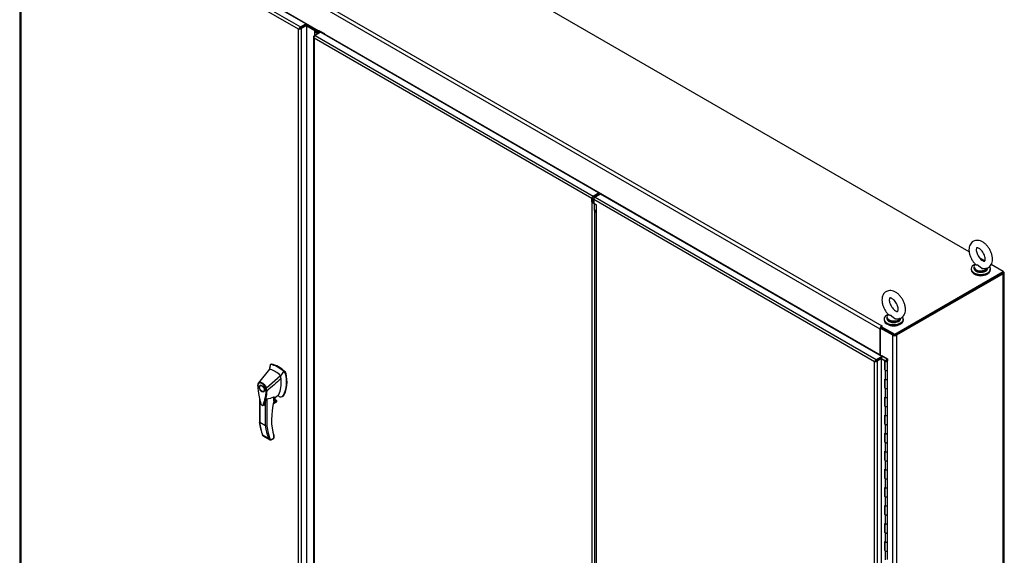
# Model space of a CAD drawing. Header units: inches. Extents: x 2 to 538, y -2 to 358.
# Tile 31 of 33: x 346 to 435, y 260 to 308. Entities that reach past the tile are written whole.
import ezdxf

# ---------------------------------------------------------------- set-up
doc = ezdxf.new("R2010")
doc.units = ezdxf.units.IN
doc.header["$MEASUREMENT"] = 0
for name, color, linetype in [('COM52825', 7, 'Continuous'), ('COM52826', 7, 'Continuous'), ('COM52829', 7, 'Continuous'), ('COM52847', 7, 'Continuous'), ('COM54578-80', 7, 'Continuous'), ('COM71126-3', 7, 'Continuous'), ('COM71128-1', 7, 'Continuous'), ('Default', 7, 'Continuous'), ('GSK11033', 7, 'Continuous'), ('HAN13064', 7, 'Continuous'), ('SCS00680', 7, 'Continuous'), ('WAF25362', 7, 'Continuous'), ('WAM254785', 7, 'Continuous')]:
    doc.layers.add(name, color=color, linetype=linetype)

# ---------------------------------------------------------------- blocks, each defined once
blk = doc.blocks.new('SE5')
at = {"layer": 'COM52825', "color": 7, "linetype": 'Continuous'}
for p, q in [((398.326, 292.39), (397.838, 292.108)), ((397.838, 292.108), (423.251, 277.436)), ((423.739, 277.717), (398.326, 292.39)), ((397.707, 291.881), (397.707, 291.575)), ((423.078, 277.234), (397.707, 291.881)), ((397.707, 291.575), (397.972, 291.422)), ((397.918, 291.437), (397.918, 257.451)), ((397.972, 257.608), (397.972, 291.422)), ((423.251, 277.436), (423.739, 277.717)), ((423.739, 277.717), (423.739, 277.615)), ((423.127, 277.262), (423.078, 277.234)), ((423.078, 211.91), (423.078, 277.234)), ((423.078, 277.234), (423.078, 277.233)), ((423.078, 277.234), (423.078, 277.234)), ((423.078, 277.233), (423.079, 277.234)), ((423.078, 277.234), (423.078, 277.234)), ((423.079, 277.234), (423.194, 277.3)), ((423.193, 277.3), (423.146, 277.313)), ((423.193, 277.3), (423.153, 277.277)), ((423.194, 277.3), (423.181, 277.252)), ((423.251, 277.334), (423.193, 277.3)), ((423.194, 277.3), (423.252, 277.333)), ((423.251, 277.334), (423.739, 277.615)), ((423.251, 277.334), (423.251, 277.334)), ((423.251, 277.334), (423.251, 277.334)), ((423.649, 277.563), (423.252, 277.333)), ((423.252, 277.333), (423.252, 277.333)), ((423.252, 277.333), (423.252, 277.333)), ((423.737, 277.512), (423.34, 277.282)), ((423.34, 277.282), (423.34, 211.861)), ((423.737, 277.512), (423.649, 277.563)), ((423.737, 212.09), (423.737, 277.512))]:
    blk.add_line(p, q, dxfattribs=at)
for centre, start, end in [((423.371, 277.052), 130.85054, 148.20193), ((423.068, 277.578), 271.79807, 289.14946)]:
    blk.add_arc(centre, 0.345, start, end, dxfattribs=at)
for centre, major_axis, start_param, end_param in [((397.838, 291.957), (-0.093, -0.16), 3.926991, 5.497787), ((423.251, 277.285), (0.092, 0.16), 0.785398, 1.724489), ((423.209, 277.358), (0.185, 0), 4.558696, 5.497787)]:
    blk.add_ellipse(centre, major_axis=major_axis, ratio=0.57735, start_param=start_param, end_param=end_param, dxfattribs=at)
blk.add_open_spline([(397.918, 291.437), (397.918, 291.433), (397.923, 291.429), (397.942, 291.424), (397.955, 291.422), (397.972, 291.422)], degree=3, knots=[0.5, 0.5, 0.5, 0.5, 0.75, 0.75, 1, 1, 1, 1], dxfattribs=at)
at = {"layer": 'COM52826', "color": 7, "linetype": 'Continuous'}
for p, q in [((371.679, 307.775), (346.488, 322.318)), ((345.858, 321.91), (345.858, 256.488)), ((371.018, 307.291), (345.912, 321.786)), ((345.912, 321.786), (345.912, 256.462)), ((346, 322.037), (371.191, 307.493)), ((371.018, 307.291), (371.133, 307.357)), ((371.066, 307.319), (371.018, 307.291)), ((371.018, 241.967), (371.018, 307.291)), ((371.018, 307.291), (371.018, 307.291)), ((371.018, 307.291), (371.018, 307.291)), ((371.018, 307.291), (371.018, 307.291)), ((371.018, 307.291), (371.018, 307.291)), ((371.133, 307.357), (371.085, 307.37)), ((371.133, 307.357), (371.092, 307.334)), ((371.133, 307.357), (371.12, 307.31)), ((371.191, 307.391), (371.133, 307.357)), ((371.133, 307.357), (371.191, 307.391)), ((371.191, 307.493), (371.679, 307.775)), ((371.191, 307.391), (371.679, 307.673)), ((371.679, 307.672), (371.191, 307.391)), ((371.191, 307.391), (371.191, 307.391)), ((371.191, 307.391), (371.191, 307.391)), ((371.191, 307.391), (371.191, 307.391)), ((371.191, 307.391), (371.191, 307.391)), ((371.767, 307.621), (371.279, 307.34)), ((371.279, 307.34), (371.279, 241.918)), ((371.679, 307.775), (371.679, 307.673)), ((371.767, 307.621), (371.679, 307.672)), ((371.767, 242.2), (371.767, 307.621))]:
    blk.add_line(p, q, dxfattribs=at)
for centre, start, end in [((371.311, 307.109), 130.85054, 148.20193), ((371.007, 307.635), 271.79807, 289.14946)]:
    blk.add_arc(centre, 0.345, start, end, dxfattribs=at)
for centre, major_axis, start_param, end_param in [((371.191, 307.342), (0.092, 0.16), 0.785398, 1.724489), ((371.148, 307.415), (0.185, 0), 4.558696, 5.497787)]:
    blk.add_ellipse(centre, major_axis=major_axis, ratio=0.57735, start_param=start_param, end_param=end_param, dxfattribs=at)
at = {"layer": 'COM52829', "color": 7, "linetype": 'Continuous'}
for p, q in [((371.574, 307.612), (371.325, 307.468)), ((371.574, 307.612), (371.574, 307.612)), ((372.494, 307.13), (371.767, 307.55))]:
    blk.add_line(p, q, dxfattribs=at)
for major_axis, start_param, end_param in [((0.06, 0), -3.978228, -3.926991), ((0.185, 0), 0.910284, 1.228074)]:
    blk.add_ellipse((371.616, 307.588), major_axis=major_axis, ratio=0.57735, start_param=start_param, end_param=end_param, dxfattribs=at)
at = {"layer": 'COM52847', "color": 7, "linetype": 'Continuous'}
for p, q in [((372.374, 306.601), (372.374, 241.179)), ((372.411, 306.588), (372.376, 306.584)), ((372.428, 306.676), (372.517, 306.727)), ((372.428, 306.476), (372.428, 306.477)), ((372.428, 306.477), (372.428, 306.476)), ((397.534, 291.981), (372.428, 306.476)), ((372.428, 306.476), (372.428, 241.153)), ((372.428, 306.476), (372.428, 306.476)), ((372.428, 306.476), (372.428, 306.476)), ((372.428, 306.476), (372.428, 306.476)), ((373.005, 307.009), (372.517, 306.727)), ((372.517, 306.727), (397.665, 292.208)), ((398.153, 292.49), (373.005, 307.009)), ((397.534, 291.676), (397.534, 291.981)), ((397.622, 291.727), (397.622, 292.033)), ((397.665, 292.208), (398.153, 292.49)), ((397.665, 292.106), (398.153, 292.388)), ((398.153, 292.49), (398.153, 292.388)), ((397.622, 291.727), (397.534, 291.676)), ((397.534, 291.676), (397.534, 226.963)), ((397.796, 227.746), (397.796, 290.894))]:
    blk.add_line(p, q, dxfattribs=at)
for centre, radius, start, end in [((372.593, 306.622), 0.22, 189.90573, 221.37271), ((372.745, 306.584), 0.334, 176.44305, 198.69362), ((397.811, 291.929), 0.375, 222.40915, 256.85989), ((398.015, 291.911), 0.433, 205.04243, 224.74682), ((397.809, 291.727), 0.156, 220.65027, 229.37878)]:
    blk.add_arc(centre, radius, start, end, dxfattribs=at)
for centre, major_axis, start_param, end_param in [((372.559, 306.601), (0.185, 0), 2.356194, 3.295285), ((372.517, 306.576), (0.093, 0.16), 0.785398, 1.724489), ((397.665, 292.057), (0.093, 0.16), 0.785398, 2.356194)]:
    blk.add_ellipse(centre, major_axis=major_axis, ratio=0.57735, start_param=start_param, end_param=end_param, dxfattribs=at)
at = {"layer": 'COM54578-80', "color": 7, "linetype": 'Continuous'}
for p, q in [((372.47, 307.088), (372.47, 306.7)), ((372.519, 307.117), (372.519, 307.096)), ((372.551, 307.148), (372.534, 307.137)), ((372.534, 307.096), (372.551, 307.086)), ((372.534, 307.096), (372.534, 307.075)), ((372.534, 307.075), (372.551, 307.065)), ((372.825, 306.906), (372.548, 307.066)), ((372.551, 307.065), (372.551, 307.086)), ((372.64, 307.137), (372.622, 307.148)), ((372.622, 307.086), (372.64, 307.096)), ((372.622, 307.086), (372.622, 307.065)), ((372.622, 307.065), (372.64, 307.075)), ((372.622, 307.064), (372.662, 307.036)), ((372.622, 307.023), (372.622, 307.064)), ((372.64, 307.075), (372.64, 307.096)), ((372.891, 307.156), (372.654, 307.156)), ((372.654, 307.143), (372.654, 307.156)), ((372.654, 307.096), (372.654, 307.117)), ((372.704, 306.976), (372.704, 307.088)), ((372.71, 307.12), (372.866, 307.12)), ((372.71, 307.12), (372.71, 306.972)), ((372.866, 307.12), (373.356, 306.837)), ((372.866, 306.929), (372.866, 307.12)), ((373.4, 306.862), (372.891, 307.156)), ((372.504, 307.041), (372.782, 306.88)), ((372.504, 306.72), (372.504, 307.041)), ((372.662, 307), (372.662, 307.036)), ((373.356, 306.837), (373.4, 306.862)), ((373.356, 306.806), (373.356, 306.837)), ((373.4, 306.781), (373.4, 306.862)), ((423.706, 277.767), (423.75, 277.792)), ((424.197, 277.484), (423.706, 277.767)), ((423.706, 277.767), (423.706, 277.736)), ((423.75, 277.792), (424.259, 277.499)), ((423.706, 277.596), (423.706, 277.53)), ((423.737, 277.512), (424.016, 277.351)), ((424.011, 277.303), (423.737, 277.461)), ((424.011, 276.486), (424.011, 277.303)), ((424.016, 277.351), (424.016, 276.534)), ((424.025, 277.323), (424.025, 276.506)), ((424.059, 277.371), (424.103, 277.345)), ((424.092, 277.323), (424.092, 277.31)), ((424.103, 277.345), (424.103, 277.341)), ((424.192, 277.31), (424.192, 277.323)), ((424.197, 277.325), (424.197, 277.484)), ((424.197, 277.325), (424.197, 277.321)), ((424.259, 277.499), (424.259, 277.326)), ((424.259, 276.506), (424.259, 277.323)), ((424.011, 276.486), (424.059, 276.459)), ((424.025, 276.529), (424.016, 276.534)), ((424.059, 276.459), (424.059, 275.641)), ((424.259, 275.689), (424.259, 276.506)), ((424.059, 275.641), (424.011, 275.669)), ((424.011, 274.853), (424.011, 275.669)), ((424.016, 275.666), (424.016, 274.901)), ((424.025, 275.661), (424.025, 274.873)), ((424.259, 274.873), (424.259, 275.69)), ((424.059, 274.826), (424.011, 274.853)), ((424.016, 274.901), (424.025, 274.896)), ((424.059, 274.826), (424.059, 274.008)), ((424.259, 274.056), (424.259, 274.873)), ((424.059, 274.008), (424.011, 274.036)), ((424.011, 273.22), (424.011, 274.036)), ((424.016, 274.033), (424.016, 273.268)), ((424.016, 273.268), (424.025, 273.263)), ((424.025, 274.028), (424.025, 273.24)), ((424.259, 273.24), (424.259, 274.057)), ((424.259, 272.423), (424.259, 273.24)), ((424.059, 273.193), (424.011, 273.22)), ((424.059, 272.375), (424.011, 272.403)), ((424.011, 271.587), (424.011, 272.403)), ((424.016, 272.4), (424.016, 271.635)), ((424.025, 272.395), (424.025, 271.607)), ((424.059, 273.193), (424.059, 272.375)), ((424.259, 271.607), (424.259, 272.424)), ((424.059, 271.56), (424.011, 271.587)), ((424.016, 271.635), (424.025, 271.63)), ((424.059, 271.56), (424.059, 270.742)), ((424.259, 270.79), (424.259, 271.607)), ((424.059, 270.742), (424.011, 270.77)), ((424.011, 269.954), (424.011, 270.77)), ((424.016, 270.767), (424.016, 270.002)), ((424.025, 270.762), (424.025, 269.974)), ((424.259, 269.974), (424.259, 270.791)), ((424.059, 269.927), (424.011, 269.954)), ((424.016, 270.002), (424.025, 269.997)), ((424.059, 269.927), (424.059, 269.109)), ((424.259, 269.157), (424.259, 269.974)), ((424.059, 269.109), (424.011, 269.137)), ((424.011, 268.321), (424.011, 269.137)), ((424.016, 269.134), (424.016, 268.369)), ((424.025, 269.129), (424.025, 268.341)), ((424.259, 268.341), (424.259, 269.158)), ((424.059, 268.294), (424.011, 268.321)), ((424.016, 268.369), (424.025, 268.364)), ((424.059, 268.294), (424.059, 267.476)), ((424.259, 267.524), (424.259, 268.341)), ((424.059, 267.476), (424.011, 267.504)), ((424.011, 266.688), (424.011, 267.504)), ((424.016, 267.501), (424.016, 266.736)), ((424.025, 267.496), (424.025, 266.708)), ((424.259, 266.708), (424.259, 267.525)), ((424.059, 266.661), (424.011, 266.688)), ((424.016, 266.736), (424.025, 266.731)), ((424.059, 266.661), (424.059, 265.843)), ((424.259, 265.891), (424.259, 266.708)), ((424.059, 265.843), (424.011, 265.871)), ((424.011, 265.055), (424.011, 265.871)), ((424.016, 265.868), (424.016, 265.103)), ((424.025, 265.863), (424.025, 265.075)), ((424.259, 265.075), (424.259, 265.892)), ((424.059, 265.028), (424.011, 265.055)), ((424.016, 265.103), (424.025, 265.098)), ((424.059, 265.028), (424.059, 264.21)), ((424.259, 264.258), (424.259, 265.075)), ((424.059, 264.21), (424.011, 264.238)), ((424.011, 263.422), (424.011, 264.238)), ((424.016, 264.235), (424.016, 263.47)), ((424.016, 263.47), (424.025, 263.465)), ((424.025, 264.23), (424.025, 263.442)), ((424.259, 263.442), (424.259, 264.259)), ((424.059, 263.395), (424.011, 263.422)), ((424.059, 262.577), (424.011, 262.605)), ((424.011, 261.789), (424.011, 262.605)), ((424.016, 262.602), (424.016, 261.837)), ((424.025, 262.597), (424.025, 261.809)), ((424.059, 263.395), (424.059, 262.577)), ((424.259, 262.625), (424.259, 263.442)), ((424.259, 261.809), (424.259, 262.626)), ((424.059, 261.762), (424.011, 261.789)), ((424.016, 261.837), (424.025, 261.832)), ((424.059, 261.762), (424.059, 260.944)), ((424.259, 260.992), (424.259, 261.809)), ((424.059, 260.944), (424.011, 260.972)), ((424.011, 260.156), (424.011, 260.972)), ((424.016, 260.969), (424.016, 260.204)), ((424.025, 260.964), (424.025, 260.176)), ((424.259, 260.176), (424.259, 260.993)), ((424.059, 260.129), (424.011, 260.156)), ((424.016, 260.204), (424.025, 260.199)), ((424.059, 260.129), (424.059, 259.311)), ((424.259, 259.359), (424.259, 260.176))]:
    blk.add_line(p, q, dxfattribs=at)
for centre, major_axis, start_param, end_param in [((372.587, 307.088), (0.117, 0), 1.617964, 3.926991), ((372.569, 307.117), (0.05, 0), 2.356194, 3.926991), ((372.569, 307.096), (0.05, 0), 3.141593, 3.926991), ((372.587, 307.088), (0.055, 0), 3.692907, 3.926991), ((372.587, 307.127), (0.05, 0), 0.785398, 2.356194), ((372.587, 307.107), (-0.05, 0), 0.785398, 2.356194), ((372.587, 307.085), (0.05, 0), 3.926991, 5.497787), ((372.587, 307.088), (0.117, 0), -0.876433, 1.523629), ((372.587, 307.088), (0.055, 0), -0.876433, -0.551314), ((372.604, 307.117), (-0.05, 0), 2.356194, 3.926991), ((372.604, 307.096), (-0.05, 0), 2.356194, 3.141593), ((372.587, 307.088), (0.135, 0), 0.418631, 1.046685), ((424.142, 277.323), (0.135, 0), 2.775808, 3.404676), ((424.142, 277.323), (-0.117, 0), -0.785398, 3.18711), ((423.928, 276.823), (-0.076, 0.132), 4.366763, 4.535551), ((424.142, 277.323), (-0.055, 0), -0.785398, 3.207987), ((424.142, 276.506), (0.135, 0), -3.507377, -3.404676), ((423.928, 276.823), (-0.076, 0.132), 3.31843, 3.487219), ((423.971, 276.848), (0.076, -0.132), -0.360117, -0.292582), ((424.142, 276.506), (-0.117, 0), 0, 3.141593), ((424.142, 276.506), (-0.117, 0), 0.785398, 3.141593), ((424.142, 275.69), (-0.117, 0), 0.783092, 3.141593), ((424.142, 275.689), (-0.117, 0), 0.785398, 3.141593), ((424.142, 274.873), (0.135, 0), -3.507377, -3.404676), ((424.142, 274.873), (-0.117, 0), 0, 3.141593), ((424.142, 274.873), (-0.117, 0), 0.785398, 3.141593), ((424.142, 273.24), (0.135, 0), -3.507377, -3.404676), ((424.142, 273.24), (-0.117, 0), 0, 3.141593), ((424.142, 274.057), (-0.117, 0), 0.783092, 3.141593), ((424.142, 274.056), (-0.117, 0), 0.785398, 3.141593), ((424.142, 273.24), (-0.117, 0), 0.785398, 3.141593), ((424.142, 272.424), (-0.117, 0), 0, 3.141593), ((424.142, 272.423), (-0.117, 0), 0.785398, 3.141593), ((424.142, 271.607), (0.135, 0), -3.507377, -3.404676), ((423.928, 271.924), (-0.076, 0.132), 4.366763, 4.535551), ((423.928, 271.924), (-0.076, 0.132), 3.31843, 3.487219), ((423.971, 271.949), (0.076, -0.132), -0.360117, -0.292582), ((424.142, 271.607), (-0.117, 0), 0, 3.141593), ((424.142, 271.607), (-0.117, 0), 0.785398, 3.141593), ((424.142, 270.791), (-0.117, 0), 0.783092, 3.141593), ((424.142, 270.79), (-0.117, 0), 0.785398, 3.141593), ((424.142, 269.974), (0.135, 0), -3.507377, -3.404676), ((424.142, 269.974), (-0.117, 0), 0, 3.141593), ((424.142, 269.974), (-0.117, 0), 0.785398, 3.141593), ((424.142, 269.158), (-0.117, 0), 0.783092, 3.141593), ((424.142, 269.157), (-0.117, 0), 0.785398, 3.141593), ((424.142, 268.341), (0.135, 0), -3.507377, -3.404676), ((424.142, 268.341), (-0.117, 0), 0, 3.141593), ((424.142, 268.341), (-0.117, 0), 0.785398, 3.141593), ((423.928, 267.025), (-0.076, 0.132), 4.366763, 4.535551), ((424.142, 267.525), (-0.117, 0), 0.783092, 3.141593), ((424.142, 267.524), (-0.117, 0), 0.785398, 3.141593), ((424.142, 266.708), (0.135, 0), -3.507377, -3.404676), ((423.928, 267.025), (-0.076, 0.132), 3.31843, 3.487219), ((423.971, 267.05), (0.076, -0.132), -0.360117, -0.292582), ((424.142, 266.708), (-0.117, 0), 0, 3.141593), ((424.142, 266.708), (-0.117, 0), 0.785398, 3.141593), ((424.142, 265.892), (-0.117, 0), 0.783092, 3.141593), ((424.142, 265.891), (-0.117, 0), 0.785398, 3.141593), ((424.142, 265.075), (0.135, 0), -3.507377, -3.404676), ((424.142, 265.075), (-0.117, 0), 0, 3.141593), ((424.142, 265.075), (-0.117, 0), 0.785398, 3.141593), ((424.142, 263.442), (0.135, 0), -3.507377, -3.404676), ((424.142, 264.259), (-0.117, 0), 0.783092, 3.141593), ((424.142, 264.258), (-0.117, 0), 0.785398, 3.141593), ((424.142, 263.442), (-0.117, 0), 0, 3.141593), ((424.142, 262.626), (-0.117, 0), 0, 3.141593), ((424.142, 263.442), (-0.117, 0), 0.785398, 3.141593), ((424.142, 262.625), (-0.117, 0), 0.785398, 3.141593), ((424.142, 261.809), (0.135, 0), -3.507377, -3.404676), ((423.928, 262.126), (-0.076, 0.132), 4.366763, 4.535551), ((423.928, 262.126), (-0.076, 0.132), 3.31843, 3.487219), ((423.971, 262.151), (0.076, -0.132), -0.360117, -0.292582), ((424.142, 261.809), (-0.117, 0), 0, 3.141593), ((424.142, 261.809), (-0.117, 0), 0.785398, 3.141593), ((424.142, 260.993), (-0.117, 0), 0, 3.141593), ((424.142, 260.992), (-0.117, 0), 0.785398, 3.141593), ((424.142, 260.176), (0.135, 0), -3.507377, -3.404676), ((424.142, 260.176), (-0.117, 0), 0, 3.141593), ((424.142, 260.176), (-0.117, 0), 0.785398, 3.141593)]:
    blk.add_ellipse(centre, major_axis=major_axis, ratio=0.57735, start_param=start_param, end_param=end_param, dxfattribs=at)
blk.add_ellipse((424.142, 277.323), major_axis=(0.05, 0), ratio=0.57735, dxfattribs=at)
at = {"layer": 'COM71126-3', "color": 7, "linetype": 'Continuous'}
for p, q in [((345.822, 325.242), (345.822, 255.126)), ((434.637, 285.234), (425.003, 279.672)), ((434.726, 285.183), (425.091, 279.621)), ((434.726, 215.066), (434.726, 285.183)), ((434.799, 215.168), (434.799, 285.285)), ((423.698, 280.323), (423.61, 280.272)), ((424.738, 279.621), (423.61, 280.272)), ((423.61, 280.272), (423.61, 277.792)), ((424.826, 279.672), (423.698, 280.323)), ((424.738, 209.504), (424.738, 279.621)), ((425.091, 279.621), (425.091, 209.504)), ((423.386, 277.411), (423.589, 277.528)), ((423.589, 277.528), (423.589, 277.528)), ((423.706, 277.587), (423.698, 277.592))]:
    blk.add_line(p, q, dxfattribs=at)
for centre, major_axis, start_param, end_param in [((434.549, 285.285), (-0.25, 0), 2.356194, 3.926991), ((424.915, 279.723), (0.25, 0), 3.926991, 5.497787), ((423.677, 277.477), (0.125, 0), -3.962487, -3.926991), ((423.677, 277.477), (0.125, 0), 1.336734, 1.613874)]:
    blk.add_ellipse(centre, major_axis=major_axis, ratio=0.57735, start_param=start_param, end_param=end_param, dxfattribs=at)
at = {"layer": 'COM71128-1', "color": 7, "linetype": 'Continuous'}
for p, q in [((431.646, 287.165), (356.736, 330.414)), ((423.589, 280.182), (347.045, 324.375)), ((347.221, 324.681), (423.766, 280.488)), ((372.803, 307.156), (347.045, 322.027)), ((371.679, 307.702), (372.634, 307.15)), ((371.679, 307.702), (372.636, 307.15)), ((423.589, 277.834), (373.4, 306.811)), ((398.091, 292.352), (398.175, 292.303)), ((433.065, 286.346), (432.58, 286.626)), ((434.726, 285.387), (433.634, 286.017)), ((424.915, 279.723), (434.726, 285.387)), ((424.915, 279.621), (434.726, 285.285)), ((434.726, 285.285), (434.726, 285.387)), ((423.787, 280.476), (423.698, 280.425)), ((423.698, 280.425), (424.915, 279.723)), ((423.698, 280.323), (423.698, 280.425)), ((423.766, 280.464), (423.766, 280.488)), ((423.589, 277.834), (423.589, 280.182)), ((423.698, 280.323), (424.915, 279.621)), ((424.915, 279.621), (424.915, 279.723))]:
    blk.add_line(p, q, dxfattribs=at)
for centre, major_axis, start_param, end_param in [((423.766, 280.284), (0.125, 0.217), 0.785398, 2.356194), ((423.776, 280.482), (-0.015, 0), 2.356194, 5.497787), ((423.5, 277.783), (-0.063, -0.108), 2.09186, 2.356194)]:
    blk.add_ellipse(centre, major_axis=major_axis, ratio=0.57735, start_param=start_param, end_param=end_param, dxfattribs=at)
at = {"layer": 'GSK11033', "color": 7, "linetype": 'Continuous'}
for p, q in [((371.325, 307.468), (371.148, 307.366)), ((371.148, 307.366), (371.148, 307.366)), ((371.148, 307.366), (371.148, 307.366)), ((371.325, 307.468), (371.325, 307.468)), ((371.325, 307.468), (371.325, 307.468)), ((397.773, 290.918), (397.773, 291.538)), ((397.918, 290.834), (397.773, 290.918)), ((397.918, 290.762), (397.773, 290.918)), ((423.386, 277.411), (423.209, 277.309)), ((423.209, 277.309), (423.209, 277.309)), ((423.209, 277.309), (423.209, 277.309)), ((423.386, 277.411), (423.386, 277.411)), ((423.386, 277.411), (423.386, 277.411))]:
    blk.add_line(p, q, dxfattribs=at)
at = {"layer": 'HAN13064', "color": 7, "linetype": 'Continuous'}
for p, q in [((368.458, 276.893), (368.407, 276.546)), ((368.468, 276.935), (368.458, 276.893)), ((368.548, 277.002), (368.489, 276.968)), ((368.523, 276.974), (368.58, 277.007)), ((368.407, 276.546), (367.402, 275.323)), ((369.408, 275.969), (368.135, 274.833)), ((369.794, 276.24), (369.667, 276.363)), ((369.794, 276.24), (369.851, 276.273)), ((369.849, 276.138), (369.906, 276.171)), ((367.387, 275.3), (367.358, 275.263)), ((367.658, 275.117), (367.57, 275.066)), ((367.87, 274.546), (367.958, 274.597)), ((368.186, 274.598), (368.187, 274.599)), ((368.823, 273.951), (369.195, 274.219)), ((369.681, 274.202), (369.737, 274.235)), ((367.492, 273.967), (367.492, 271.774)), ((367.518, 273.839), (367.518, 271.736)), ((368.034, 271.438), (368.034, 273.618)), ((368.162, 273.873), (368.162, 271.442)), ((368.743, 273.431), (369.011, 273.586)), ((368.745, 273.443), (369.043, 273.614)), ((369.071, 273.684), (368.758, 273.503)), ((368.77, 273.559), (369.053, 273.722)), ((368.804, 273.705), (368.922, 273.773)), ((368.805, 273.709), (368.805, 274.05)), ((368.823, 273.733), (368.823, 274.031)), ((368.922, 273.773), (368.922, 274.022)), ((368.93, 273.785), (368.93, 274.029)), ((369.053, 273.722), (368.93, 273.793)), ((369.573, 274.088), (369.632, 274.122)), ((368.034, 271.438), (367.518, 271.736)), ((367.783, 270.614), (368.299, 270.316)), ((367.811, 270.543), (368.437, 270.181)), ((368.496, 270.159), (368.784, 270.326)), ((368.565, 270.169), (368.78, 270.293)), ((368.784, 270.326), (368.784, 270.524)), ((368.81, 270.345), (368.81, 270.506))]:
    blk.add_line(p, q, dxfattribs=at)
for centre, radius, start, end in [((368.515, 276.927), 0.0478, 80.57156, 170.09371), ((366.948, 275.415), 2.99, 336.06491, 13.99549), ((369.644, 276.094), 0.21, 12.12422, 44.31154), ((367.665, 275.113), 0.337, 141.55217, 184.2383), ((367.653, 275.058), 0.32, 141.11203, 182.47497), ((375.149, 275.625), 7.837, 190.09001, 195.88696), ((363.216, 274.962), 4.984, 340.56542, 355.82537), ((368.057, 274.996), 0.181, 272.98106, 295.53925), ((367.398, 274.584), 0.708, 1.4293, 19.06819), ((368.15, 274.683), 0.0931, 241.17241, 292.54547), ((367.432, 274.558), 0.755, 2.98151, 21.32136), ((367.81, 271.001), 3.418, 65.17768, 67.57798), ((367.894, 276.105), 2.248, 276.83272, 293.90537), ((368.763, 273.733), 0.06, 346.46287, 0), ((368.949, 273.687), 0.119, 301.76301, 322.50066), ((369.033, 273.689), 0.0385, 352.48421, 59.47215), ((372.053, 272.261), 4.587, 186.01642, 201.60245), ((368.094, 271.556), 0.133, 243.40997, 300.79876), ((368.609, 270.499), 0.36, 210.45213, 251.46621), ((368.351, 270.223), 0.158, 335.6435, 336.40064), ((368.75, 270.345), 0.06, 300, 0)]:
    blk.add_arc(centre, radius, start, end, dxfattribs=at)
for centre, major_axis, ratio, start_param, end_param in [((371.019, 274.718), (-1.861, 3.223), 0.57735, 0.554197, 0.680536), ((369.159, 274.629), (-1.292, 2.238), 0.57735, 5.216072, 5.852948), ((368.61, 276.894), (0.062, -0.108), 0.57735, 2.711356, 3.141593), ((369.215, 274.661), (-1.292, 2.238), 0.57735, 5.142626, 5.852948), ((368.908, 274.484), (-1.142, 1.979), 0.57735, -0.49151, -0.47064), ((368.908, 274.484), (-1.142, 1.979), 0.57735, -0.533193, -0.49151), ((368.908, 274.484), (-1.142, 1.979), 0.57735, 5.183029, 5.749992), ((367.047, 276.722), (1.711, -2.963), 0.57735, 0.961917, 1.005578), ((367.354, 276.899), (1.861, -3.223), 0.57735, 0.347274, 1.032882), ((369.82, 276.195), (0.063, -0.108), 0.57735, 1.032882, 2.001033), ((367.808, 274.857), (0.175, -0.303), 0.57735, 3.396895, 3.682808), ((367.047, 276.722), (1.711, -2.963), 0.57735, 0.347274, 0.9125), ((367.047, 276.722), (1.711, -2.963), 0.57735, 0.934083, 0.961917), ((367.047, 276.722), (1.711, -2.963), 0.57735, 0.9125, 0.934083), ((367.808, 274.857), (0.175, -0.303), 0.57735, 5.74197, 6.027883), ((368.949, 274.594), (-0.225, 0.39), 0.57735, 3.219596, 3.488867), ((369.2, 274.739), (-0.375, 0.65), 0.57735, 2.625215, 3.488867), ((369.257, 274.772), (-0.375, 0.65), 0.57735, 3.141593, 3.488867), ((373.164, 274.6), (-3.239, -5.609), 0.57735, 5.185461, 5.79467), ((368.763, 273.733), (-0.06, 0), 0.57735, 2.356194, 3.141593), ((368.763, 273.733), (-0.0583, 0.014), 0.372014, 2.470308, 3.141593), ((368.758, 273.845), (-0.101, -0.175), 0.57735, 1.252561, 2.850817), ((368.748, 273.851), (-0.094, -0.162), 0.57735, 1.387509, 2.781037), ((368.9, 273.785), (-0.03, 0), 0.57735, 2.356194, 3.141593), ((368.985, 273.659), (-0.063, -0.108), 0.57735, 1.492881, 2.113829), ((369.2, 274.739), (0.375, -0.65), 0.57735, -0.71714, -0.516378), ((372.708, 275.496), (-3.7, -6.408), 0.57735, -0.658671, -0.441314), ((373.121, 274.625), (-3.209, -5.557), 0.57735, 5.502451, 5.79467), ((373.225, 275.198), (-3.7, -6.408), 0.57735, -0.658671, -0.441314), ((373.288, 275.161), (-3.655, -6.33), 0.57735, 5.625294, 5.881649), ((368.741, 270.549), (-0.0573, -0.0179), 0.720992, 3.145085, 3.727547), ((368.741, 270.549), (-0.0573, -0.0179), 0.720992, 2.15675, 3.145085), ((368.72, 270.362), (-0.0623, 0.0676), 0.368973, 3.059018, 3.844416), ((368.72, 270.362), (-0.0897, 0.0201), 0.368973, 2.438769, 3.224167)]:
    blk.add_ellipse(centre, major_axis=major_axis, ratio=ratio, start_param=start_param, end_param=end_param, dxfattribs=at)
for major_axis in [(0.175, -0.303), (0.15, -0.26)]:
    blk.add_ellipse((367.72, 274.806), major_axis=major_axis, ratio=0.57735, dxfattribs=at)
for points in [[(369.667, 276.363), (369.58, 276.231), (369.494, 276.1), (369.408, 275.969)], [(369.447, 275.69), (369.027, 275.327), (368.607, 274.963), (368.187, 274.599)], [(367.917, 273.303), (367.912, 273.287), (367.903, 273.275), (367.892, 273.266)]]:
    blk.add_open_spline(points, degree=3, dxfattribs=at)
for points, knots in [([(367.329, 275.088), (367.325, 275.085), (367.321, 275.082), (367.317, 275.074), (367.316, 275.07), (367.316, 275.064), (367.317, 275.062), (367.319, 275.058), (367.32, 275.056), (367.323, 275.052), (367.324, 275.05), (367.329, 275.047), (367.331, 275.046), (367.334, 275.044)], [0, 0, 0, 0, 0.25, 0.25, 0.5, 0.5, 0.625, 0.625, 0.75, 0.75, 0.875, 0.875, 1, 1, 1, 1]), ([(367.334, 275.044), (367.354, 274.758), (367.391, 274.466), (367.472, 274.02), (367.503, 273.87), (367.556, 273.642), (367.575, 273.566), (367.601, 273.47), (367.606, 273.451), (367.62, 273.412), (367.629, 273.394), (367.663, 273.341), (367.692, 273.311), (367.752, 273.277), (367.781, 273.273), (367.814, 273.289), (367.823, 273.298), (367.837, 273.321), (367.841, 273.335), (367.866, 273.401), (367.885, 273.456), (367.937, 273.623), (367.968, 273.737), (368.048, 274.09), (368.085, 274.339), (368.105, 274.602)], [0, 0, 0, 0, 0.25, 0.25, 0.375, 0.375, 0.4375, 0.4375, 0.453125, 0.453125, 0.46875, 0.46875, 0.5, 0.5, 0.53125, 0.53125, 0.546875, 0.546875, 0.5625, 0.5625, 0.625, 0.625, 0.75, 0.75, 1, 1, 1, 1]), ([(367.402, 275.323), (367.395, 275.315), (367.392, 275.304), (367.393, 275.281), (367.397, 275.269), (367.404, 275.259)], [0, 0, 0, 0, 0.5, 0.5, 1, 1, 1, 1]), ([(367.402, 275.323), (367.424, 275.344), (367.45, 275.36), (367.507, 275.38), (367.538, 275.384), (367.605, 275.381), (367.641, 275.373), (367.712, 275.346), (367.75, 275.326), (367.822, 275.278), (367.858, 275.248), (367.927, 275.181), (367.96, 275.144), (368.021, 275.062), (368.048, 275.018), (368.097, 274.927), (368.118, 274.88), (368.135, 274.833)], [0, 0, 0, 0, 0.125, 0.125, 0.25, 0.25, 0.375, 0.375, 0.5, 0.5, 0.625, 0.625, 0.75, 0.75, 0.875, 0.875, 1, 1, 1, 1]), ([(368.067, 274.815), (368.051, 274.858), (368.032, 274.9), (368.005, 274.952), (367.999, 274.962), (367.987, 274.982), (367.981, 274.992), (367.962, 275.022), (367.949, 275.041), (367.922, 275.077), (367.907, 275.095), (367.885, 275.12), (367.877, 275.129), (367.862, 275.145), (367.854, 275.153), (367.815, 275.191), (367.783, 275.217), (367.717, 275.262), (367.684, 275.279), (367.643, 275.294), (367.635, 275.297), (367.619, 275.302), (367.611, 275.304), (367.587, 275.309), (367.572, 275.311), (367.542, 275.313), (367.528, 275.312), (367.499, 275.309), (367.486, 275.306), (367.447, 275.292), (367.424, 275.278), (367.404, 275.259)], [0, 0, 0, 0, 0.125, 0.125, 0.15625, 0.15625, 0.1875, 0.1875, 0.25, 0.25, 0.3125, 0.3125, 0.34375, 0.34375, 0.375, 0.375, 0.5, 0.5, 0.625, 0.625, 0.65625, 0.65625, 0.6875, 0.6875, 0.75, 0.75, 0.8125, 0.8125, 0.875, 0.875, 1, 1, 1, 1]), ([(368.034, 273.618), (368.014, 273.549), (367.993, 273.481), (367.958, 273.381), (367.945, 273.347), (367.925, 273.298), (367.915, 273.284), (367.903, 273.275)], [0, 0, 0, 0, 0.2045748, 0.2045748, 0.3106572, 0.3106572, 0.3644617, 0.3644617, 0.3644617, 0.3644617]), ([(368.034, 273.618), (368.046, 273.658), (368.06, 273.7), (368.087, 273.767), (368.097, 273.789), (368.115, 273.824), (368.122, 273.836), (368.134, 273.853), (368.139, 273.859), (368.15, 273.869), (368.157, 273.873), (368.162, 273.873)], [0, 0, 0, 0, 0.5, 0.5, 0.75, 0.75, 0.875, 0.875, 0.9375, 0.9375, 1, 1, 1, 1]), ([(368.805, 274.05), (368.808, 274.051), (368.81, 274.052), (368.814, 274.052), (368.815, 274.051), (368.819, 274.049), (368.82, 274.046), (368.822, 274.041), (368.823, 274.037), (368.823, 274.033), (368.823, 274.033), (368.823, 274.032)], [0, 0, 0, 0, 0.0625, 0.0625, 0.125, 0.125, 0.25, 0.25, 0.375, 0.375, 0.3976584, 0.3976584, 0.3976584, 0.3976584]), ([(367.518, 271.736), (367.514, 271.738), (367.51, 271.741), (367.504, 271.747), (367.501, 271.75), (367.496, 271.756), (367.495, 271.76), (367.492, 271.767), (367.492, 271.77), (367.492, 271.774)], [0, 0, 0, 0, 0.125, 0.125, 0.25, 0.25, 0.375, 0.375, 0.4994523, 0.4994523, 0.4994523, 0.4994523]), ([(367.811, 270.543), (367.807, 270.545), (367.804, 270.547), (367.798, 270.552), (367.795, 270.555), (367.788, 270.566), (367.785, 270.574), (367.782, 270.587), (367.782, 270.592), (367.782, 270.603), (367.782, 270.608), (367.783, 270.614)], [0.2815674, 0.2815674, 0.2815674, 0.2815674, 0.375, 0.375, 0.5, 0.5, 0.75, 0.75, 0.875, 0.875, 1, 1, 1, 1]), ([(368.81, 270.506), (368.81, 270.506), (368.81, 270.511), (368.808, 270.532), (368.803, 270.55), (368.798, 270.567)], [0, 0, 0, 0, 0.010769, 0.221303, 1, 1, 1, 1]), ([(368.495, 270.157), (368.51, 270.154), (368.523, 270.154), (368.542, 270.158), (368.548, 270.16), (368.558, 270.165), (368.561, 270.166), (368.564, 270.168)], [0, 0, 0, 0, 0.25, 0.25, 0.375, 0.375, 0.4533737, 0.4533737, 0.4533737, 0.4533737]), ([(368.81, 270.506), (368.81, 270.506), (368.81, 270.506), (368.809, 270.507), (368.806, 270.509), (368.797, 270.516), (368.791, 270.52), (368.784, 270.524)], [0.4406417, 0.4406417, 0.4406417, 0.4406417, 0.5, 0.5, 0.75, 0.75, 1, 1, 1, 1])]:
    blk.add_open_spline(points, degree=3, knots=knots, dxfattribs=at)
at = {"layer": 'SCS00680', "color": 7, "linetype": 'Continuous'}
for p, q in [((432.068, 285.776), (432.068, 285.678)), ((432.223, 286.034), (432.198, 286.014)), ((433.318, 285.678), (433.318, 285.723)), ((424.356, 281.492), (424.331, 281.472)), ((424.201, 281.234), (424.201, 281.136)), ((425.451, 281.136), (425.451, 281.181))]:
    blk.add_line(p, q, dxfattribs=at)
for centre, major_axis, start_param, end_param in [((432.693, 285.807), (0.611, 0), 2.514731, 3.277349), ((432.693, 285.776), (-0.625, 0), 0, 2.971807), ((432.693, 285.807), (0.611, 0), 3.277349, 5.965674), ((432.693, 285.678), (-0.625, 0), 0, 3.141593), ((424.826, 281.265), (0.611, 0), 2.514731, 3.277349), ((424.826, 281.234), (-0.625, 0), 0, 2.971807), ((424.826, 281.136), (-0.625, 0), 0, 3.141593), ((424.826, 281.265), (0.611, 0), 3.277349, 5.965674)]:
    blk.add_ellipse(centre, major_axis=major_axis, ratio=0.57735, start_param=start_param, end_param=end_param, dxfattribs=at)
for points, knots in [([(433.756, 286.504), (433.755, 286.56), (433.75, 286.694), (433.698, 286.945), (433.59, 287.229), (433.438, 287.502), (433.25, 287.746), (433.032, 287.952), (432.799, 288.102), (432.564, 288.189), (432.339, 288.213), (432.121, 288.175), (431.927, 288.07), (431.776, 287.908), (431.678, 287.71), (431.627, 287.481), (431.627, 287.22), (431.679, 286.939), (431.782, 286.652), (431.929, 286.382), (432.085, 286.164), (432.187, 286.069), (432.228, 286.031)], [0, 0, 0, 0, 0.030495, 0.08554, 0.140387, 0.195099, 0.250031, 0.305559, 0.362233, 0.413682, 0.461929, 0.507769, 0.557224, 0.604287, 0.651013, 0.700033, 0.752409, 0.807017, 0.861883, 0.916598, 0.971484, 1, 1, 1, 1]), ([(433.094, 286.504), (433.093, 286.477), (433.091, 286.413), (433.066, 286.337), (433.044, 286.315), (433.047, 286.316), (433.009, 286.308), (432.908, 286.337), (432.779, 286.414), (432.637, 286.544), (432.504, 286.714), (432.394, 286.912), (432.32, 287.116), (432.288, 287.301), (432.294, 287.443), (432.324, 287.523), (432.343, 287.538), (432.339, 287.539), (432.386, 287.544), (432.485, 287.513), (432.615, 287.433), (432.757, 287.3), (432.889, 287.127), (432.997, 286.928), (433.069, 286.727), (433.092, 286.581), (433.094, 286.52), (433.094, 286.504)], [0, 0, 0, 0, 0.021206, 0.061253, 0.102482, 0.149193, 0.19444, 0.232679, 0.273341, 0.314635, 0.357078, 0.400236, 0.443405, 0.485704, 0.526708, 0.566944, 0.60852, 0.657071, 0.696867, 0.73509, 0.775775, 0.817137, 0.85964, 0.902821, 0.945955, 0.988183, 1, 1, 1, 1]), ([(433.102, 285.661), (433.099, 285.659), (433.096, 285.657), (433.05, 285.625), (432.99, 285.613), (432.898, 285.624), (432.867, 285.631), (432.807, 285.654), (432.778, 285.668), (432.694, 285.718), (432.645, 285.76), (432.576, 285.828), (432.555, 285.85), (432.512, 285.894), (432.489, 285.915), (432.444, 285.945), (432.42, 285.955), (432.376, 285.965), (432.355, 285.967), (432.296, 285.971), (432.264, 285.973), (432.221, 285.986), (432.211, 285.998), (432.218, 286.017)], [0.5580809, 0.5580809, 0.5580809, 0.5580809, 0.5625, 0.5625, 0.625, 0.625, 0.65625, 0.65625, 0.6875, 0.6875, 0.75, 0.75, 0.78125, 0.78125, 0.8125, 0.8125, 0.84375, 0.84375, 0.875, 0.875, 0.9375, 0.9375, 1, 1, 1, 1]), ([(432.224, 286.027), (432.228, 286.023), (432.235, 286.019), (432.264, 286.006), (432.297, 286.001), (432.355, 285.992), (432.375, 285.988), (432.419, 285.975), (432.442, 285.965), (432.51, 285.924), (432.553, 285.88), (432.644, 285.797), (432.694, 285.755), (432.805, 285.689), (432.866, 285.664), (432.933, 285.655), (432.938, 285.654), (432.943, 285.654)], [0.0416869, 0.0416869, 0.0416869, 0.0416869, 0.0625, 0.0625, 0.125, 0.125, 0.15625, 0.15625, 0.1875, 0.1875, 0.25, 0.25, 0.3125, 0.3125, 0.375, 0.375, 0.3803847, 0.3803847, 0.3803847, 0.3803847]), ([(432.943, 285.661), (432.973, 285.656), (433.065, 285.641), (433.243, 285.674), (433.44, 285.769), (433.597, 285.928), (433.7, 286.121), (433.749, 286.322), (433.755, 286.446), (433.756, 286.504)], [0, 0, 0, 0, 0.061728, 0.221295, 0.39409, 0.557703, 0.719351, 0.888211, 1, 1, 1, 1]), ([(425.89, 281.962), (425.888, 282.018), (425.883, 282.152), (425.831, 282.403), (425.724, 282.687), (425.572, 282.96), (425.384, 283.204), (425.165, 283.411), (424.932, 283.561), (424.697, 283.647), (424.473, 283.671), (424.255, 283.633), (424.061, 283.528), (423.91, 283.366), (423.811, 283.168), (423.761, 282.939), (423.76, 282.679), (423.812, 282.398), (423.916, 282.111), (424.063, 281.84), (424.219, 281.623), (424.321, 281.527), (424.362, 281.49)], [0, 0, 0, 0, 0.030495, 0.08554, 0.140387, 0.195099, 0.250031, 0.305559, 0.362233, 0.413682, 0.461929, 0.507769, 0.557224, 0.604287, 0.651013, 0.700033, 0.752409, 0.807017, 0.861883, 0.916598, 0.971484, 1, 1, 1, 1]), ([(425.227, 281.962), (425.226, 281.936), (425.224, 281.872), (425.2, 281.795), (425.177, 281.773), (425.181, 281.774), (425.142, 281.766), (425.041, 281.795), (424.912, 281.872), (424.771, 282.002), (424.637, 282.173), (424.527, 282.37), (424.453, 282.574), (424.421, 282.759), (424.428, 282.901), (424.457, 282.981), (424.476, 282.996), (424.473, 282.997), (424.52, 283.002), (424.619, 282.972), (424.749, 282.891), (424.89, 282.759), (425.023, 282.586), (425.131, 282.386), (425.202, 282.185), (425.226, 282.04), (425.227, 281.978), (425.227, 281.962)], [0, 0, 0, 0, 0.021206, 0.061253, 0.102482, 0.149193, 0.19444, 0.232679, 0.273341, 0.314635, 0.357078, 0.400236, 0.443405, 0.485704, 0.526708, 0.566944, 0.60852, 0.657071, 0.696867, 0.73509, 0.775775, 0.817137, 0.85964, 0.902821, 0.945955, 0.988183, 1, 1, 1, 1]), ([(425.235, 281.12), (425.232, 281.117), (425.229, 281.115), (425.183, 281.083), (425.124, 281.071), (425.032, 281.082), (425.001, 281.09), (424.941, 281.112), (424.912, 281.126), (424.828, 281.176), (424.778, 281.218), (424.71, 281.286), (424.688, 281.309), (424.645, 281.352), (424.623, 281.373), (424.578, 281.403), (424.554, 281.413), (424.509, 281.423), (424.488, 281.425), (424.429, 281.43), (424.398, 281.431), (424.355, 281.445), (424.344, 281.456), (424.351, 281.475)], [0.5580809, 0.5580809, 0.5580809, 0.5580809, 0.5625, 0.5625, 0.625, 0.625, 0.65625, 0.65625, 0.6875, 0.6875, 0.75, 0.75, 0.78125, 0.78125, 0.8125, 0.8125, 0.84375, 0.84375, 0.875, 0.875, 0.9375, 0.9375, 1, 1, 1, 1]), ([(424.348, 281.498), (424.351, 281.488), (424.361, 281.48), (424.397, 281.465), (424.43, 281.46), (424.488, 281.45), (424.509, 281.446), (424.552, 281.433), (424.576, 281.424), (424.644, 281.382), (424.687, 281.338), (424.778, 281.255), (424.828, 281.214), (424.938, 281.148), (424.999, 281.123), (425.066, 281.113), (425.071, 281.112), (425.077, 281.112)], [0.0222922, 0.0222922, 0.0222922, 0.0222922, 0.0625, 0.0625, 0.125, 0.125, 0.15625, 0.15625, 0.1875, 0.1875, 0.25, 0.25, 0.3125, 0.3125, 0.375, 0.375, 0.3803847, 0.3803847, 0.3803847, 0.3803847]), ([(425.077, 281.119), (425.107, 281.114), (425.198, 281.099), (425.377, 281.132), (425.574, 281.227), (425.73, 281.386), (425.834, 281.579), (425.883, 281.78), (425.888, 281.904), (425.89, 281.962)], [0, 0, 0, 0, 0.061728, 0.221295, 0.39409, 0.557703, 0.719351, 0.888211, 1, 1, 1, 1])]:
    blk.add_open_spline(points, degree=3, knots=knots, dxfattribs=at)
at = {"layer": 'WAF25362', "color": 7, "linetype": 'Continuous'}
for p, q in [((431.818, 285.629), (431.818, 285.54)), ((433.568, 285.54), (433.568, 285.629)), ((423.951, 281.087), (423.951, 280.998)), ((425.701, 280.998), (425.701, 281.087))]:
    blk.add_line(p, q, dxfattribs=at)
for centre, start_param, end_param in [((432.693, 285.629), 5.29715, 6.283185), ((432.693, 285.629), 0, 3.557437), ((432.693, 285.54), 0, 3.141593), ((424.826, 281.087), 5.316544, 6.283185), ((424.826, 281.087), 0, 3.557437), ((424.826, 280.998), 0, 3.141593)]:
    blk.add_ellipse(centre, major_axis=(-0.875, 0), ratio=0.57735, start_param=start_param, end_param=end_param, dxfattribs=at)
at = {"layer": 'WAM254785', "color": 7, "linetype": 'Continuous'}
for centre, start_param in [((432.693, 285.438), 0.698884), ((424.826, 280.896), 0.705194)]:
    blk.add_ellipse(centre, major_axis=(-0.75, 0), ratio=0.57735, start_param=start_param, end_param=2.436399, dxfattribs=at)

msp = doc.modelspace()

# ---------------------------------------------------------------- block references
at = {"layer": 'Default'}
msp.add_blockref('SE5', (0, 0), dxfattribs=at)

doc.saveas('drawing.dxf')
